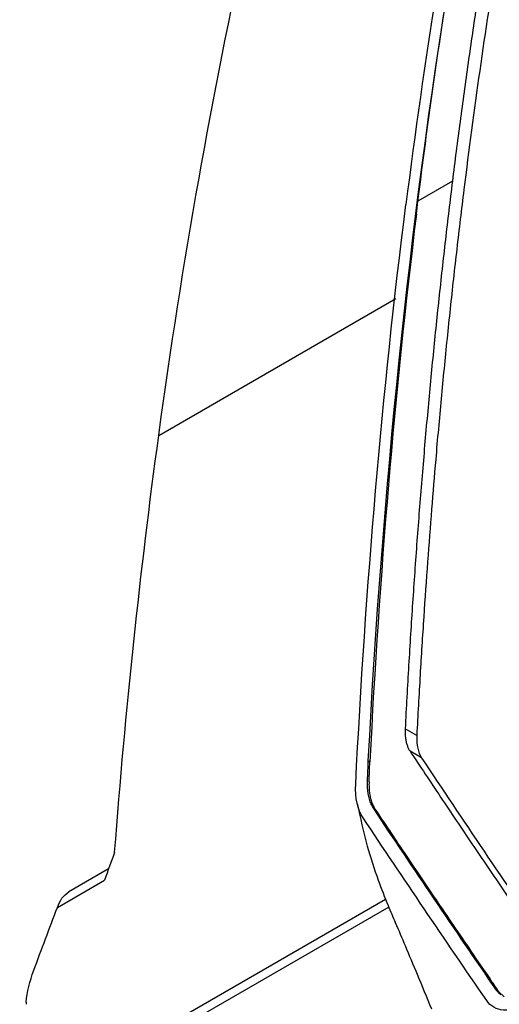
# Model space of a CAD drawing. Header units: millimetres. Extents: x 156922 to 157823, y 112322 to 113312.
# Tile 34 of 123: x 157596 to 157625, y 112520 to 112580. Entities that reach past the tile are written whole.
import ezdxf

# ---------------------------------------------------------------- set-up
doc = ezdxf.new("R2010")
doc.units = ezdxf.units.MM

msp = doc.modelspace()

# ---------------------------------------------------------------- linework, layer by layer
at = {"color": 7, "linetype": 'Continuous', "lineweight": 25}
for p, q in [((157622.14, 112570.346), (157620.044, 112569.136)), ((157619.945, 112568.334), (157620.044, 112569.136)), ((157604.245, 112554.843), (157618.701, 112563.188)), ((157619.969, 112536.552), (157619.261, 112536.961)), ((157620.268, 112535.183), (157619.56, 112535.593)), ((157617.017, 112534.996), (157617.11, 112534.942)), ((157620.268, 112535.183), (157620.288, 112535.154)), ((157617.345, 112532.092), (157617.443, 112532.035)), ((157601.191, 112528.42), (157598.764, 112527.019)), ((157598.07, 112526.069), (157600.942, 112527.727)), ((157595.802, 112513.713), (157618.07, 112526.568)), ((157618.264, 112526.079), (157595.772, 112513.096)), ((157624.828, 112521.018), (157624.955, 112520.944)), ((157624.957, 112520.941), (157624.955, 112520.944)), ((157624.957, 112520.941), (157625.305, 112520.619))]:
    msp.add_line(p, q, dxfattribs=at)
for points in [[(157623.438, 112594.662), (157621.789, 112586.296), (157620.418, 112577.703), (157619.308, 112568.919)], [(157604.246, 112554.843), (157605.68, 112565.378), (157607.493, 112575.63), (157609.682, 112585.568)], [(157624.891, 112584.242), (157624.126, 112579.501), (157623.444, 112574.696), (157622.841, 112569.833)], [(157617.017, 112534.996), (157617.889, 112551.568), (157619.509, 112567.605), (157622.007, 112583.017)], [(157620.044, 112569.136), (157620.625, 112573.818), (157621.28, 112578.446), (157622.01, 112583.015)], [(157616.249, 112533.576), (157616.855, 112545.636), (157617.857, 112557.441), (157619.308, 112568.919)], [(157619.945, 112568.334), (157618.618, 112557.472), (157617.687, 112546.322), (157617.11, 112534.942)], [(157601.558, 112529.439), (157602.22, 112538.071), (157603.115, 112546.544), (157604.246, 112554.843)], [(157619.967, 112536.508), (157619.946, 112535.973), (157620.051, 112535.512), (157620.268, 112535.183)], [(157619.969, 112536.552), (157619.968, 112536.537), (157619.968, 112536.522), (157619.967, 112536.508)], [(157617.065, 112533.754), (157617.079, 112534.15), (157617.094, 112534.546), (157617.11, 112534.942)], [(157620.288, 112535.153), (157622.77, 112531.404), (157625.33, 112527.607), (157627.965, 112523.765)], [(157616.703, 112531.521), (157616.365, 112532.028), (157616.207, 112532.745), (157616.249, 112533.576)], [(157617.063, 112533.716), (157617.064, 112533.729), (157617.064, 112533.741), (157617.065, 112533.754)], [(157624.828, 112521.018), (157622.263, 112524.751), (157619.767, 112528.444), (157617.345, 112532.092)], [(157624.234, 112520.384), (157621.653, 112524.139), (157619.141, 112527.852), (157616.703, 112531.521)], [(157601.558, 112529.439), (157601.352, 112528.869), (157601.147, 112528.298), (157600.942, 112527.727)], [(157596.63, 112522.23), (157597.105, 112523.512), (157597.59, 112524.791), (157598.069, 112526.069)], [(157596.172, 112520.296), (157596.225, 112520.901), (157596.382, 112521.561), (157596.63, 112522.23)], [(157624.955, 112520.944), (157624.774, 112521.207), (157624.594, 112521.47), (157624.414, 112521.732)]]:
    msp.add_open_spline(points, degree=3, dxfattribs=at)
for points, knots in [([(157624.174, 112584.657), (157624.08, 112584.071), (157623.893, 112582.899), (157623.622, 112581.131), (157623.357, 112579.355), (157623.099, 112577.571), (157622.848, 112575.778), (157622.605, 112573.976), (157622.368, 112572.165), (157622.216, 112570.953), (157622.14, 112570.346)], [0, 0, 0, 0, 0.124274, 0.248751, 0.373432, 0.498321, 0.62342, 0.748731, 0.874257, 1, 1, 1, 1]), ([(157622.14, 112570.346), (157622.068, 112569.753), (157621.922, 112568.567), (157621.713, 112566.778), (157621.509, 112564.981), (157621.313, 112563.176), (157621.123, 112561.361), (157620.94, 112559.537), (157620.763, 112557.705), (157620.593, 112555.863), (157620.43, 112554.013), (157620.273, 112552.154), (157620.123, 112550.286), (157619.98, 112548.409), (157619.843, 112546.523), (157619.713, 112544.628), (157619.59, 112542.725), (157619.473, 112540.812), (157619.363, 112538.891), (157619.295, 112537.605), (157619.261, 112536.961)], [0, 0, 0, 0, 0.054541, 0.109196, 0.163966, 0.218852, 0.273855, 0.328977, 0.384217, 0.439578, 0.49506, 0.550664, 0.606391, 0.662241, 0.718217, 0.774318, 0.830546, 0.886902, 0.943386, 1, 1, 1, 1]), ([(157622.841, 112569.833), (157622.767, 112569.231), (157622.62, 112568.028), (157622.407, 112566.215), (157622.202, 112564.398), (157622.004, 112562.576), (157621.813, 112560.748), (157621.63, 112558.915), (157621.453, 112557.078), (157621.284, 112555.235), (157621.087, 112552.993), (157620.864, 112550.297), (157620.621, 112547.093), (157620.388, 112543.728), (157620.166, 112540.199), (157620.036, 112537.784), (157619.969, 112536.552)], [0, 0, 0, 0, 0.055556, 0.111111, 0.166667, 0.222223, 0.277778, 0.333334, 0.388889, 0.444444, 0.499999, 0.591199, 0.6868, 0.786801, 0.891202, 1, 1, 1, 1]), ([(157619.261, 112536.961), (157619.259, 112536.907), (157619.255, 112536.799), (157619.258, 112536.646), (157619.268, 112536.501), (157619.284, 112536.367), (157619.305, 112536.241), (157619.331, 112536.124), (157619.362, 112536.016), (157619.396, 112535.916), (157619.434, 112535.824), (157619.474, 112535.74), (157619.515, 112535.663), (157619.545, 112535.616), (157619.56, 112535.593)], [0, 0, 0, 0, 0.099462, 0.195992, 0.289589, 0.380254, 0.467986, 0.552786, 0.634653, 0.713587, 0.789589, 0.862658, 0.932795, 1, 1, 1, 1]), ([(157619.56, 112535.593), (157619.869, 112535.127), (157620.487, 112534.194), (157621.425, 112532.787), (157622.372, 112531.372), (157623.33, 112529.949), (157624.297, 112528.517), (157625.274, 112527.077), (157626.26, 112525.629), (157626.925, 112524.659), (157627.258, 112524.174)], [0, 0, 0, 0, 0.123784, 0.247913, 0.372387, 0.497209, 0.62238, 0.747901, 0.873774, 1, 1, 1, 1]), ([(157617.345, 112532.092), (157617.292, 112532.179), (157617.239, 112532.266), (157617.151, 112532.459), (157617.114, 112532.562), (157617.02, 112532.889), (157616.981, 112533.125), (157616.962, 112533.507), (157616.963, 112533.64), (157616.973, 112533.911), (157616.979, 112534.047), (157616.995, 112534.454), (157617.006, 112534.725), (157617.017, 112534.996)], [0, 0, 0, 0, 0.125, 0.125, 0.25, 0.25, 0.5, 0.5, 0.625, 0.625, 0.75, 0.75, 1, 1, 1, 1]), ([(157617.063, 112533.716), (157617.061, 112533.661), (157617.058, 112533.55), (157617.061, 112533.388), (157617.069, 112533.231), (157617.085, 112533.078), (157617.107, 112532.929), (157617.145, 112532.735), (157617.209, 112532.506), (157617.311, 112532.253), (157617.399, 112532.108), (157617.443, 112532.035)], [0, 0, 0, 0, 0.082384, 0.164593, 0.246777, 0.329089, 0.411679, 0.494697, 0.663854, 0.831858, 1, 1, 1, 1]), ([(157616.342, 112532.403), (157616.528, 112531.531), (157616.866, 112529.946), (157617.547, 112527.881), (157618.169, 112526.285), (157618.73, 112524.98), (157619.307, 112523.629), (157620.046, 112521.87), (157620.575, 112520.58), (157620.864, 112519.877)], [0, 0, 0, 0, 0.183868, 0.333843, 0.449781, 0.536503, 0.661111, 0.81522, 1, 1, 1, 1]), ([(157617.443, 112532.035), (157617.728, 112531.608), (157618.311, 112530.733), (157619.213, 112529.387), (157620.16, 112527.978), (157621.155, 112526.507), (157622.196, 112524.973), (157623.286, 112523.376), (157624.033, 112522.286), (157624.414, 112521.732)], [0, 0, 0, 0, 0.125802, 0.257289, 0.394461, 0.537318, 0.685861, 0.840088, 1, 1, 1, 1]), ([(157598.069, 112526.069), (157598.153, 112526.268), (157598.328, 112526.683), (157598.618, 112526.9), (157598.768, 112527.013)], [0, 0, 0, 0, 0.480052, 1, 1, 1, 1]), ([(157625.111, 112520.731), (157625.057, 112520.768), (157625.006, 112520.811), (157624.911, 112520.906), (157624.869, 112520.961), (157624.828, 112521.018)], [0, 0, 0, 0, 0.5, 0.5, 1, 1, 1, 1]), ([(157626.656, 112520.181), (157626.162, 112519.896), (157625.67, 112519.76), (157624.824, 112519.831), (157624.472, 112520.038), (157624.234, 112520.384)], [0, 0, 0, 0, 0.5, 0.5, 1, 1, 1, 1]), ([(157596.172, 112520.296), (157596.17, 112520.273), (157596.166, 112520.226), (157596.163, 112520.18), (157596.162, 112520.157)], [0, 0, 0, 0, 0.4957898, 1, 1, 1, 1])]:
    msp.add_open_spline(points, degree=3, knots=knots, dxfattribs=at)

doc.saveas('drawing.dxf')
